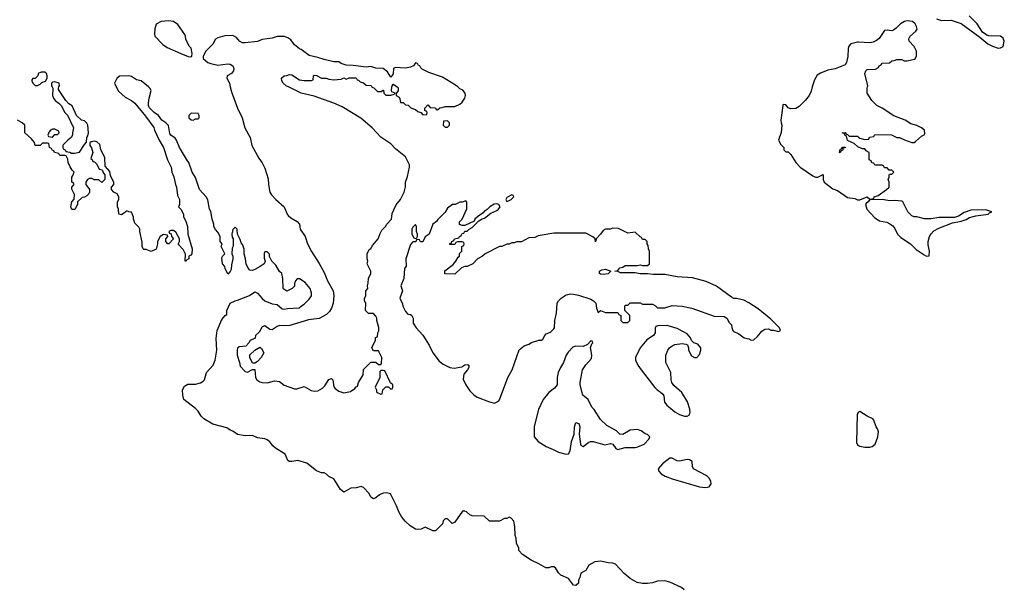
# Model space of a CAD drawing. Header units: inches. Extents: x 2608375 to 2737312, y 944064 to 1028306.
# Tile 7 of 69: x 2643205 to 2651180, y 975944 to 980544. Entities that reach past the tile are written whole.
import ezdxf

# ---------------------------------------------------------------- set-up
doc = ezdxf.new("R2010")
doc.units = ezdxf.units.IN
doc.header["$MEASUREMENT"] = 0
for name, color, linetype in [('C6947', 7, 'Continuous'), ('C6948', 7, 'Continuous'), ('C6957', 7, 'Continuous'), ('C6958', 7, 'Continuous')]:
    doc.layers.add(name, color=color, linetype=linetype)

msp = doc.modelspace()

# ---------------------------------------------------------------- linework, layer by layer
at = {"layer": 'C6947', "color": 5, "elevation": 20}
for points in [[(2643987.5, 980000), (2644005.4, 979965.4), (2644058, 979918), (2644110.5, 979890.5), (2644138, 979870), (2644223.5, 979763.5), (2644290.7, 979670.7), (2644296, 979650), (2644334.8, 979570), (2644371, 979510), (2644402.8, 979410), (2644430.6, 979350.6), (2644436, 979310), (2644453.7, 979273.7), (2644466, 979210), (2644476, 979190), (2644482, 979122), (2644498, 979090), (2644498, 979050), (2644492, 979030), (2644510.9, 979010.9), (2644531, 978970), (2644531.3, 978950), (2644550, 978914), (2644564.7, 978870), (2644566, 978810), (2644601, 978690), (2644598, 978650), (2644590, 978638), (2644574, 978630), (2644574, 978610), (2644558, 978602), (2644554, 978590), (2644546, 978590), (2644547.3, 978647.3), (2644530, 978686), (2644488.4, 978728.4), (2644498, 978750), (2644498, 978770), (2644470, 978826), (2644450, 978838), (2644430, 978838), (2644414, 978830), (2644418, 978818), (2644432.7, 978812.7), (2644434, 978790), (2644452, 978772), (2644414, 978730), (2644406, 978730), (2644388, 978750), (2644388, 978772), (2644406, 978790), (2644402, 978802), (2644370, 978806), (2644342, 978790), (2644322, 978750), (2644322, 978730), (2644310, 978688), (2644270, 978668), (2644230, 978686), (2644210, 978686), (2644206, 978690), (2644198, 978710), (2644196.4, 978743.6), (2644178, 978830), (2644178, 978850), (2644170, 978866), (2644138, 978898), (2644127.3, 978932.7), (2644127.3, 978947.3), (2644110, 978986), (2644088.4, 978988.4), (2644070, 978998), (2644056.9, 978983.1), (2644030, 978966), (2644008, 978970), (2644006, 979010), (2643998, 979030), (2643998, 979070), (2644008, 979090), (2644008, 979110), (2643994.6, 979134.6), (2643968, 979150), (2643948, 979170), (2643948, 979190), (2643968, 979210), (2643968, 979230), (2643940.4, 979280.4), (2643936.4, 979316.4), (2643898, 979358), (2643894, 979430), (2643862, 979490), (2643853.2, 979533.2), (2643830, 979555.3), (2643810, 979562), (2643783.6, 979556.4), (2643772.7, 979547.3), (2643772, 979530), (2643786.4, 979506.4), (2643798, 979470), (2643782, 979422), (2643792.7, 979412.7), (2643798, 979398), (2643810, 979394), (2643830, 979374), (2643850, 979334), (2643874, 979330), (2643883.6, 979303.6), (2643894, 979290), (2643894, 979250), (2643870, 979228), (2643847.3, 979247.3), (2643808.9, 979248.9), (2643790, 979258), (2643770, 979258), (2643754, 979250), (2643742, 979230), (2643742, 979210), (2643770.8, 979170.8), (2643771.3, 979150), (2643765.4, 979134.6), (2643750, 979118), (2643730, 979108), (2643710, 979106), (2643674, 979070), (2643672, 979050), (2643651.1, 979008.9), (2643627.3, 979007.3), (2643618, 979030), (2643628, 979070), (2643647.3, 979092.7), (2643648, 979130), (2643627.3, 979172.7), (2643626, 979190), (2643646, 979210), (2643642, 979222), (2643626, 979230), (2643626, 979270), (2643636.4, 979283.6), (2643646, 979310), (2643630, 979326), (2643614.6, 979354.6), (2643598, 979390), (2643594.6, 979414.6), (2643582, 979442), (2643570, 979446), (2643530, 979446), (2643522, 979462), (2643486, 979470), (2643482, 979482), (2643470, 979486), (2643462, 979502), (2643446, 979510), (2643442, 979542), (2643430, 979546), (2643390, 979546), (2643370, 979526), (2643330, 979526), (2643326, 979550), (2643300.4, 979580.4), (2643246, 979630), (2643246, 979690), (2643226, 979710), (2643186, 979730)], [(2643468, 980000), (2643474, 979990), (2643471.3, 979930), (2643478, 979910), (2643492, 979890), (2643522, 979870), (2643542, 979850), (2643570, 979794), (2643591.6, 979771.6), (2643642, 979670), (2643632, 979630), (2643632, 979610), (2643622, 979590), (2643594, 979570), (2643554, 979530), (2643554, 979510), (2643558, 979498), (2643572, 979492), (2643578, 979478), (2643610, 979472), (2643624.7, 979464.7), (2643650, 979464.7), (2643690, 979472), (2643730, 979534), (2643747.3, 979552.7), (2643748, 979590), (2643756.4, 979603.6), (2643762, 979630), (2643758, 979690), (2643750, 979706), (2643730, 979726), (2643706, 979730), (2643666, 979770), (2643630, 979846), (2643603.1, 979863.1), (2643578, 979890), (2643520.4, 979980.4), (2643518, 979990), (2643523, 980000)], [(2648586, 975930), (2648566, 975950), (2648470, 975993.2), (2648430, 976004), (2648370, 976002), (2648330, 975988.7), (2648290, 975982), (2648250, 975982), (2648206, 975990), (2648150, 976022), (2648102, 976062), (2648030, 976138), (2648010, 976148), (2647971.6, 976148.4), (2647910, 976162), (2647863.6, 976156.4), (2647814, 976130), (2647791.1, 976088.9), (2647750, 976066), (2647742, 976030), (2647732, 976010), (2647730, 975986), (2647710, 975966), (2647690, 975968), (2647650, 976022), (2647588.7, 976050), (2647568.7, 976070), (2647546, 976110), (2647530, 976118), (2647510, 976118), (2647490, 976108.7), (2647466, 976110), (2647410, 976142), (2647348, 976170), (2647276.4, 976216.4), (2647248.4, 976248.4), (2647247.3, 976267.3), (2647228.4, 976308.4), (2647226, 976350), (2647218, 976370), (2647216.4, 976443.6), (2647207.3, 976487.3), (2647186, 976510), (2647170, 976518), (2647151.6, 976508.4), (2647132.7, 976507.3), (2647090, 976488), (2647010, 976486), (2646967.3, 976527.3), (2646870, 976528.7), (2646850, 976538), (2646823.1, 976563.1), (2646810, 976568.7), (2646791.6, 976568.4), (2646730, 976478), (2646708.4, 976468.4), (2646670, 976506), (2646650, 976506), (2646634, 976490), (2646630, 976466), (2646571.6, 976408.4), (2646550, 976408), (2646490, 976438), (2646456.9, 976423.1), (2646430, 976418), (2646410, 976422), (2646368.7, 976450), (2646326.8, 976486.8), (2646300.1, 976520.1), (2646277.5, 976557.5), (2646257.2, 976610), (2646208.9, 976708.9), (2646177.2, 976717.2), (2646150, 976713.2), (2646119.8, 976700.2), (2646090, 976675.3), (2646070, 976668.7), (2646050, 976682), (2646035.3, 976710), (2645990, 976758), (2645970, 976768), (2645930, 976755.3), (2645887.3, 976752.7), (2645830, 976722), (2645803.2, 976743.2), (2645748.4, 976828.4), (2645709.1, 976849.1), (2645690, 976868), (2645670, 976878), (2645650, 976878), (2645610, 976895.3), (2645530, 976955.3), (2645458, 976978), (2645408.9, 976968.9), (2645388.9, 976968.9), (2645376.4, 976976.4), (2645355.3, 977030), (2645276.5, 977076.5), (2645255.5, 977095.5), (2645230, 977128.7), (2645210, 977144), (2645190, 977153.2), (2645130, 977161.2), (2645090, 977181.2), (2645030, 977178), (2644969.3, 977189.3), (2644930, 977215.3), (2644910, 977222), (2644883.2, 977243.2), (2644770, 977272.7), (2644695.9, 977315.9), (2644675.9, 977335.9), (2644650, 977377.2), (2644630, 977399.3), (2644535.3, 977470), (2644525.6, 977505.6), (2644523.7, 977550), (2644540.5, 977579.5), (2644565.6, 977594.4), (2644630, 977594), (2644670, 977605.5), (2644690, 977618.8), (2644701.2, 977630), (2644717.2, 977690), (2644772.7, 977750), (2644787, 977790), (2644800.5, 977870), (2644795.5, 977964.5), (2644805.2, 978030), (2644840.9, 978119.1), (2644870, 978152), (2644882, 978158), (2644884, 978190), (2644908.7, 978250), (2644949.2, 978270.8), (2644970, 978274.8), (2645066.3, 978313.7), (2645110, 978341), (2645130, 978331), (2645168.2, 978288.2), (2645190, 978270.7), (2645250, 978246), (2645290, 978241), (2645330, 978204.7), (2645350, 978201), (2645373.2, 978206.8), (2645468.4, 978211.6), (2645488, 978230), (2645510, 978242), (2645550, 978282), (2645568.7, 978310), (2645568.9, 978331.1), (2645559, 978370), (2645517, 978417), (2645470, 978448.7), (2645451.6, 978448.4), (2645438, 978430), (2645431.3, 978410), (2645430.8, 978389.2), (2645411.1, 978368.9), (2645370, 978348.7), (2645343.1, 978363.1), (2645338, 978370), (2645335.3, 978450), (2645328, 978490), (2645310, 978508), (2645279.3, 978559.3), (2645248, 978590), (2645228.4, 978628.4), (2645227.3, 978647.3), (2645210, 978666), (2645190, 978666), (2645185.4, 978654.6), (2645185.4, 978614.6), (2645192, 978590), (2645184.7, 978570), (2645153.2, 978546.8), (2645110, 978524), (2645090, 978515.3), (2645070, 978518), (2645054.6, 978534.6), (2645038, 978570), (2645034, 978610), (2645022, 978650), (2645022, 978690), (2645010, 978726), (2644998, 978738), (2644990, 978766), (2644968.4, 978808.4), (2644966, 978850), (2644950, 978866), (2644930, 978846), (2644922, 978810), (2644925.4, 978785.4), (2644934, 978770), (2644932.7, 978712.7), (2644925.4, 978694.6), (2644922, 978650), (2644931.1, 978631.1), (2644930.9, 978609.1), (2644919.6, 978560.4), (2644916.9, 978523.1), (2644910, 978506), (2644890, 978486), (2644868, 978530), (2644867.3, 978547.3), (2644848.9, 978568.9), (2644843.1, 978616.9), (2644850, 978634), (2644866, 978650), (2644838, 978710), (2644846, 978730), (2644828, 978750), (2644828, 978790), (2644810, 978826), (2644790, 978846), (2644778, 978870), (2644778, 978890), (2644764, 978930), (2644753.2, 978993.2), (2644742, 979010), (2644730, 979086), (2644715.3, 979110), (2644662, 979170), (2644630, 979266), (2644602, 979310), (2644575.3, 979390), (2644563.2, 979403.2), (2644499, 979510), (2644475.3, 979570), (2644465.2, 979585.2), (2644428.7, 979610), (2644422, 979622), (2644409.2, 979689.2), (2644389.3, 979709.3), (2644355.3, 979730), (2644330, 979768.7), (2644293.6, 979793.6), (2644254.6, 979834.6), (2644248, 979850), (2644248.7, 979868.7), (2644253.2, 979910), (2644269, 979970), (2644259, 979990), (2644247.3, 980000)], [(2644910.9, 980000), (2644921.1, 979961.1), (2644968.4, 979828.4), (2645007.3, 979750), (2645027.7, 979670), (2645070.5, 979590), (2645086, 979526), (2645142.5, 979422.5), (2645170, 979384.7), (2645190, 979342), (2645216.7, 979256.7), (2645219.1, 979210), (2645230.6, 979150), (2645245.8, 979125.8), (2645278.8, 979090), (2645347.3, 979030), (2645370.5, 978970.5), (2645379.1, 978959.1), (2645400.5, 978940.5), (2645452, 978910), (2645472, 978890), (2645478, 978850), (2645518, 978790), (2645536, 978730), (2645567.9, 978667.9), (2645630, 978570.8), (2645670, 978498), (2645697.3, 978430), (2645744, 978350), (2645750.4, 978310.4), (2645743.8, 978250), (2645730.3, 978209.7), (2645715.6, 978184.4), (2645690, 978159.3), (2645630, 978125.2), (2645545.5, 978114.5), (2645394, 978070), (2645350, 978066), (2645310, 978069), (2645290, 978062), (2645250, 978035.3), (2645230, 978038), (2645190, 978068), (2645170, 978058), (2645143.6, 978016.4), (2645114, 977990), (2645112.7, 977967.3), (2645071.6, 977948.4), (2645062, 977930), (2645036, 977904), (2644983.6, 977896.4), (2644970, 977886), (2644966, 977870), (2644966.8, 977830), (2644986, 977770), (2644990, 977742), (2645030, 977698), (2645050, 977692), (2645090, 977714), (2645110, 977714), (2645114.8, 977650), (2645126, 977630), (2645150, 977614), (2645170, 977607.7), (2645210, 977607.3), (2645270, 977621), (2645310, 977618), (2645347.9, 977587.9), (2645430, 977558), (2645450, 977557.3), (2645510, 977576), (2645564.7, 977544.7), (2645590, 977538), (2645618.7, 977541.3), (2645657.2, 977562.8), (2645677.6, 977582.4), (2645710, 977632), (2645730, 977642), (2645742, 977630), (2645750, 977574), (2645759.8, 977559.8), (2645790, 977538), (2645830, 977526), (2645883.1, 977536.9), (2645920.4, 977559.6), (2645930, 977574), (2645942, 977578), (2645948, 977610), (2645988, 977670), (2645990, 977714), (2646050, 977774), (2646090, 977774), (2646110, 977754), (2646130, 977754), (2646136.4, 977763.6), (2646138, 977810), (2646110, 977866), (2646070, 977866), (2646058, 977890), (2646086, 977950), (2646086, 977974), (2646102, 977978), (2646106, 978010), (2646113.6, 978026.4), (2646113.6, 978053.6), (2646098, 978110), (2646098, 978130), (2646090, 978146), (2646070, 978166), (2646030, 978166), (2646006, 978190), (2646008, 978250), (2645998, 978270), (2645998, 978290), (2646008, 978310), (2646008, 978350), (2646026, 978370), (2646022, 978390), (2646028.4, 978411.6), (2646028.9, 978451.1), (2646048, 978490), (2646048, 978510), (2646018, 978570), (2646026, 978590), (2646018, 978610), (2646018, 978650), (2646036.4, 978683.6), (2646050, 978694), (2646063.1, 978716.9), (2646109, 978770), (2646124.5, 978815.5), (2646139, 978841), (2646168, 978870), (2646178, 978890), (2646215.3, 978930), (2646223.1, 978976.9), (2646234.6, 979005.4), (2646254.6, 979045.4), (2646288, 979090), (2646318, 979150), (2646328.9, 979191.1), (2646329, 979230), (2646345.6, 979274.4), (2646361.2, 979350), (2646361.2, 979370), (2646330, 979435.3), (2646250, 979499), (2646210, 979539), (2646130, 979594), (2646059, 979670), (2645967.8, 979747.8), (2645818, 979838), (2645749.7, 979869.7), (2645590, 979926), (2645486, 979950), (2645381.1, 980000)], [(2646057.3, 980000), (2646058, 979998), (2646072.7, 979992.7), (2646103.6, 979963.6), (2646138, 979962), (2646147.3, 979972.7), (2646152.7, 979972.7), (2646154, 979950), (2646170, 979934), (2646210, 979934), (2646238, 979942), (2646246, 979950), (2646220.2, 979960.2), (2646215.3, 979970), (2646220.3, 980000)], [(2646262, 980000), (2646270, 979992), (2646271.3, 979968.7), (2646254, 979950), (2646254, 979930), (2646277.3, 979917.3), (2646284.5, 979904.5), (2646290, 979874), (2646310, 979874), (2646330, 979854), (2646351.6, 979851.6), (2646374, 979830), (2646410, 979818), (2646430, 979802), (2646452.7, 979792.7), (2646470, 979774), (2646502, 979778), (2646506, 979790), (2646502, 979802), (2646486, 979810), (2646487.3, 979827.3), (2646510, 979854), (2646530, 979834), (2646571.6, 979831.6), (2646578, 979818), (2646590, 979814), (2646608.4, 979831.6), (2646627.3, 979832.7), (2646650, 979842), (2646730, 979841), (2646770, 979860.7), (2646790, 979876), (2646811.7, 979908.3), (2646816, 979930), (2646813.2, 979950), (2646794.2, 979974.2), (2646770, 979985.2), (2646753, 980000)], [(2649624.8, 980000), (2649614.3, 979965.7), (2649598.7, 979930), (2649570, 979892), (2649517.3, 979842.7), (2649490, 979826.6), (2649450, 979822.7), (2649428, 979830), (2649410, 979855.3), (2649390, 979858), (2649386, 979850), (2649371, 979731), (2649371.3, 979710), (2649378, 979690), (2649372.7, 979632.7), (2649351.3, 979570), (2649370, 979534), (2649394, 979510), (2649394, 979490), (2649410, 979474), (2649430, 979474), (2649450, 979454), (2649491.3, 979390), (2649527.3, 979350), (2649630, 979280.7), (2649650, 979271), (2649670, 979271), (2649712.7, 979292.7), (2649711.3, 979250), (2649721, 979230), (2649790, 979176), (2649830, 979162.8), (2649910, 979106.8), (2649970, 979096.3), (2649990, 979086), (2650000, 979086)], [(2650000, 979512), (2649994.6, 979514.6), (2649963.1, 979543.1), (2649910, 979566), (2649902, 979602), (2649890, 979606), (2649882, 979622), (2649866, 979630), (2649890, 979632), (2649898, 979618), (2649910, 979614), (2649922, 979602), (2649990, 979602), (2650000, 979593.3)], [(2650000, 977368.1), (2649995.3, 977364.7), (2649988.7, 977351.3), (2649982.3, 977122.3), (2649990, 977104.9), (2650000, 977099.1)]]:
    msp.add_lwpolyline(points, dxfattribs=at)
for points in [[(2644592.7, 979787.3), (2644574, 979770), (2644574, 979750), (2644592.7, 979732.7), (2644610, 979732), (2644630, 979742), (2644650, 979742), (2644658, 979750), (2644658, 979770), (2644650, 979786)], [(2646670, 979726), (2646638, 979722), (2646634, 979690), (2646650, 979674), (2646670, 979674), (2646686, 979690), (2646686, 979710)], [(2643490, 979658), (2643470, 979658), (2643454, 979650), (2643443.6, 979636.4), (2643434, 979610), (2643438, 979598), (2643470, 979594), (2643490, 979614), (2643510, 979614), (2643526, 979630), (2643522, 979642)], [(2649850, 979468), (2649846, 979470), (2649850, 979494), (2649862, 979498), (2649870, 979514), (2649890, 979514), (2649890, 979508), (2649874, 979506), (2649870, 979486), (2649858, 979482)], [(2646818, 979078), (2646790, 979068), (2646770, 979068), (2646731.6, 979048.4), (2646710, 979048), (2646670, 979018), (2646650, 978988), (2646591.6, 978928.4), (2646582, 978910), (2646552, 978890), (2646522, 978810), (2646490, 978786), (2646470, 978746), (2646450, 978746), (2646442, 978762), (2646430, 978766), (2646418, 978762), (2646412.7, 978747.3), (2646390, 978746), (2646370, 978726), (2646332, 978610), (2646334, 978550), (2646322, 978530), (2646316, 978450), (2646291.3, 978390), (2646304.7, 978350), (2646284.7, 978290), (2646304.7, 978244.7), (2646307.1, 978227.1), (2646330, 978182), (2646350, 978162), (2646370, 978158), (2646382, 978150), (2646390.8, 978130), (2646391.3, 978090), (2646416, 978050), (2646470.6, 977990.6), (2646520.7, 977910), (2646550.8, 977850), (2646602.5, 977782.5), (2646635.9, 977755.9), (2646690, 977730.6), (2646723.5, 977723.5), (2646785.6, 977734.4), (2646810, 977750.8), (2646835.3, 977755.3), (2646842, 977750), (2646842, 977730), (2646831.3, 977710), (2646803.5, 977676.5), (2646796.9, 977636.9), (2646818, 977590), (2646850, 977542), (2646882, 977510), (2646910.9, 977490.9), (2647010, 977451), (2647050, 977442.8), (2647082, 977458), (2647092.3, 977467.7), (2647159.3, 977650), (2647192.7, 977710), (2647250, 977872), (2647290, 977904.7), (2647330, 977918), (2647350, 977931.3), (2647409.2, 977950.8), (2647430, 977951.3), (2647442, 977958), (2647458, 977990), (2647470, 978002), (2647503.1, 978016.9), (2647530, 978042), (2647535.3, 978050), (2647539, 978110), (2647554, 978170), (2647558, 978250), (2647568, 978270), (2647590, 978292), (2647630, 978318), (2647670, 978326), (2647690, 978322.8), (2647730, 978314.8), (2647830, 978282.8), (2647852, 978270), (2647870.7, 978250.7), (2647876, 978210), (2647890, 978174), (2647910, 978191.3), (2647950, 978174), (2648050, 978174), (2648058, 978158), (2648074, 978150), (2648074, 978110), (2648090, 978094), (2648130, 978094), (2648146, 978110), (2648146, 978150), (2648106, 978190), (2648106, 978230), (2648110, 978234), (2648130, 978234), (2648150, 978252), (2648230, 978252), (2648250, 978242), (2648330, 978242), (2648354, 978230), (2648370, 978214), (2648430, 978214), (2648490, 978231), (2648570, 978226), (2648650, 978210.7), (2648830, 978146), (2648910, 978142), (2648932, 978130), (2648950, 978094), (2648970, 978074), (2648972.7, 978052.7), (2648982, 978030), (2648990, 978022), (2649030, 978002), (2649074, 977970), (2649110, 977962), (2649130, 977952), (2649150, 977954), (2649180.4, 977979.6), (2649216.4, 978023.6), (2649240.4, 978039.6), (2649270, 978042), (2649290, 978032), (2649310, 978032), (2649350, 978022), (2649366, 978030), (2649358, 978050), (2649290, 978122), (2649185.6, 978205.6), (2649110, 978254), (2649070, 978274), (2649011.6, 978288.4), (2648990, 978288.7), (2648970, 978298), (2648850, 978389), (2648764.8, 978424.8), (2648654.9, 978454.9), (2648530, 978463.6), (2648430, 978482.7), (2648336.8, 978483.2), (2648290, 978489.2), (2648230, 978486.6), (2648190, 978495.3), (2648070, 978495.3), (2648050, 978508), (2648026, 978510), (2648050, 978514), (2648064.7, 978535.3), (2648090, 978542), (2648110, 978554), (2648210, 978554), (2648230, 978562), (2648250, 978554), (2648290, 978554), (2648306, 978570), (2648306, 978670), (2648298, 978690), (2648296.4, 978716.4), (2648286, 978730), (2648286, 978750), (2648270, 978766), (2648250, 978766), (2648242, 978782), (2648230, 978786), (2648190, 978826), (2648130, 978818), (2648054.6, 978854.6), (2648010, 978858), (2647988.4, 978848.4), (2647950, 978848), (2647930, 978838), (2647910, 978808), (2647874, 978770), (2647870, 978746), (2647866, 978770), (2647848.4, 978788.4), (2647790, 978818), (2647530, 978818), (2647405.4, 978794.6), (2647376.9, 978783.1), (2647330, 978778), (2647270, 978748), (2647232.7, 978747.3), (2647210, 978738), (2647190, 978738), (2647170, 978728), (2647150, 978728), (2647110, 978708), (2647090, 978708), (2646974, 978650), (2646954, 978630), (2646914, 978610), (2646874, 978570), (2646830, 978546), (2646810, 978546), (2646783.6, 978536.4), (2646730, 978486), (2646648, 978488), (2646648.9, 978511.1), (2646715.3, 978564.7), (2646738, 978590), (2646756.4, 978623.6), (2646766, 978630), (2646768.4, 978651.6), (2646786, 978670), (2646786, 978710), (2646802, 978718), (2646806, 978730), (2646802, 978742), (2646790, 978746), (2646750, 978746), (2646738, 978742), (2646730, 978726), (2646690, 978726), (2646690, 978734), (2646702, 978738), (2646706, 978750), (2646722, 978758), (2646726, 978770), (2646762, 978778), (2646766, 978790), (2646782, 978798), (2646790, 978814), (2646802, 978818), (2646810, 978834), (2646830, 978834), (2646846, 978850), (2646870, 978862), (2646924, 978916), (2646950, 978932), (2646970, 978938), (2647022, 978978), (2647070, 979001), (2647082, 979010), (2647095.3, 979030), (2647086, 979050), (2647070, 979055.3), (2647047.1, 979052.9), (2647012, 979030), (2646991.3, 979008.7), (2646967.1, 978992.9), (2646958.8, 978981.2), (2646912, 978950), (2646892, 978930), (2646884.7, 978915.3), (2646810, 978878), (2646790, 978878), (2646767.3, 978887.3), (2646767.3, 978907.3), (2646788, 978930), (2646827.3, 979012.7), (2646827.3, 979067.3)], [(2647190, 979126), (2647150, 979106), (2647142, 979090), (2647150, 979074), (2647170, 979082), (2647186, 979090), (2647206, 979110), (2647202, 979122)], [(2646410, 978886), (2646390, 978866), (2646382, 978850), (2646382, 978810), (2646398, 978778), (2646410, 978774), (2646422, 978778), (2646426, 978790), (2646426, 978810), (2646418, 978830), (2646418, 978870)], [(2647930, 978481.2), (2647910, 978484), (2647902, 978490), (2647902, 978510), (2647920.2, 978519.8), (2647950, 978526), (2647994, 978510), (2647970, 978489.2)], [(2648450, 978069), (2648372.7, 978067.3), (2648358, 978062), (2648352.7, 978047.3), (2648351.3, 978010), (2648338, 977990), (2648285.3, 977954.7), (2648231, 977890), (2648192, 977810), (2648192, 977790), (2648211.3, 977750), (2648238, 977710), (2648348.1, 977568.1), (2648368.1, 977548.1), (2648393.7, 977533.7), (2648414.8, 977514.8), (2648421, 977501), (2648428, 977450), (2648445.8, 977425.8), (2648510, 977370.4), (2648550, 977350.4), (2648590, 977337.6), (2648610, 977336.4), (2648630, 977347.7), (2648634.7, 977370), (2648632.6, 977392.6), (2648612.6, 977452.6), (2648566.6, 977526.6), (2648503.1, 977583.1), (2648488, 977610), (2648482, 977630), (2648478, 977690), (2648438, 977770), (2648438, 977830), (2648454, 977870), (2648469, 977890), (2648490, 977906), (2648510, 977914.8), (2648570, 977924.7), (2648599.6, 977919.6), (2648612.7, 977912.7), (2648622, 977890), (2648622, 977870), (2648645.4, 977825.4), (2648670, 977812), (2648690, 977812), (2648710, 977834), (2648722, 977870), (2648722, 977890), (2648698, 977918), (2648666, 977930), (2648647.3, 977947.3), (2648638, 977970), (2648610, 978002), (2648530, 978045.2)], [(2645090, 977766), (2645068, 977810), (2645068.4, 977831.6), (2645109.1, 977870.9), (2645150, 977894), (2645163.6, 977883.6), (2645182, 977850), (2645162, 977810), (2645130, 977778), (2645110, 977766)], [(2647830, 977946), (2647803.6, 977916.4), (2647770, 977899), (2647710, 977902), (2647686.4, 977893.6), (2647646.4, 977853.6), (2647631.3, 977830), (2647610.7, 977769.3), (2647584.7, 977730), (2647566, 977690), (2647558, 977650), (2647558, 977590), (2647536.9, 977563.1), (2647490, 977528), (2647444.7, 977470), (2647406, 977390), (2647371.6, 977251.6), (2647371.3, 977170), (2647404.7, 977130), (2647470.4, 977090.4), (2647525.5, 977065.5), (2647570, 977046), (2647630, 977028.2), (2647650, 977030.5), (2647664.1, 977055.9), (2647674.7, 977130), (2647696, 977190), (2647698, 977250), (2647710, 977284.7), (2647730, 977278), (2647736, 977270), (2647741, 977250), (2647736, 977190), (2647747.3, 977110), (2647750, 977102), (2647770, 977091.3), (2647814.6, 977125.4), (2647828.9, 977131.1), (2647848.9, 977131.1), (2647945.2, 977105.2), (2647990, 977114), (2648010, 977111), (2648033.4, 977073.4), (2648050, 977066), (2648110, 977083), (2648190, 977082.4), (2648212.7, 977087.3), (2648262, 977110), (2648302, 977150), (2648308, 977170), (2648288.9, 977188.9), (2648270, 977194), (2648237.5, 977217.5), (2648209.3, 977229.3), (2648150, 977222), (2648090, 977189.2), (2648066, 977190), (2648038, 977218), (2647960.2, 977260.2), (2647908, 977310), (2647858, 977390), (2647838, 977410), (2647808, 977470), (2647765.2, 977505.2), (2647744, 977590), (2647745.2, 977610), (2647764, 977710), (2647790, 977752), (2647836.4, 977803.6), (2647838, 977830), (2647828, 977892), (2647838, 977922), (2647846, 977930), (2647842, 977942)], [(2646150, 977706), (2646130, 977706), (2646122, 977698), (2646122, 977650), (2646084.7, 977570), (2646094, 977550), (2646094, 977530), (2646130, 977514), (2646142, 977518), (2646146, 977550), (2646170, 977574), (2646192.7, 977572.7), (2646210, 977554), (2646222, 977558), (2646226, 977570), (2646226, 977590), (2646207.3, 977607.3), (2646162, 977702)], [(2648490, 976996), (2648470, 976996), (2648410.7, 976950), (2648377.3, 976910), (2648380.7, 976890), (2648400.7, 976870), (2648434, 976850), (2648490, 976829), (2648710, 976764.7), (2648760.4, 976759.6), (2648790, 976764.6), (2648805.7, 976790), (2648802.4, 976810), (2648790, 976835.8), (2648770, 976854.5), (2648662.9, 976910), (2648653.3, 976930), (2648651.8, 976970), (2648630, 976982), (2648610, 976984.5), (2648550, 976972), (2648530, 976975.1)]]:
    msp.add_lwpolyline(points, close=True, dxfattribs=at)
at = {"layer": 'C6948', "color": 5, "elevation": 20}
for points in [[(2644410, 980535.3), (2644350, 980528.7), (2644310.9, 980509.1), (2644298.8, 980470), (2644296.3, 980430), (2644300.7, 980410), (2644363.8, 980343.8), (2644400.4, 980320.4), (2644510, 980270.8), (2644570, 980246), (2644590, 980244.7), (2644598, 980250), (2644602, 980270), (2644592.9, 980312.9), (2644578, 980330), (2644550, 980386), (2644548.7, 980410), (2644543.1, 980423.1), (2644484.7, 980504.7), (2644450, 980529)], [(2643379.6, 980120.4), (2643354, 980110), (2643351.1, 980088.9), (2643330, 980068), (2643312.7, 980067.3), (2643303.6, 980056.4), (2643302, 980050), (2643312, 980030), (2643330, 980012), (2643350, 980012), (2643370, 980022), (2643384.7, 980035.3), (2643414, 980046), (2643428.7, 980070), (2643428.7, 980090), (2643422, 980110), (2643410, 980119)]]:
    msp.add_lwpolyline(points, close=True, dxfattribs=at)
for points in [[(2646753, 980000), (2646735.3, 980015.3), (2646630, 980079.3), (2646518, 980118), (2646464.7, 980144.7), (2646454, 980154), (2646446, 980170), (2646434.6, 980174.6), (2646426, 980190), (2646410, 980194), (2646394, 980170), (2646370, 980159), (2646330, 980153.2), (2646250, 980158), (2646231.3, 980148.7), (2646230, 980106), (2646210, 980078), (2646183.3, 980123.3), (2646150, 980149.4), (2646090, 980153.2), (2646050, 980165.2), (2646010, 980161.2), (2645905.4, 980174.6), (2645850, 980175.3), (2645809, 980189), (2645790, 980202), (2645750, 980204), (2645670, 980221.2), (2645619.3, 980239.3), (2645550, 980255.3), (2645484, 980304), (2645470, 980309), (2645430, 980342), (2645400.4, 980380.4), (2645378, 980398), (2645350, 980408), (2645290, 980408.7), (2645250, 980395.3), (2645170, 980384), (2645130, 980369), (2645030, 980358), (2645010, 980358), (2644986, 980370), (2644960.4, 980400.4), (2644930, 980415.3), (2644866.4, 980413.6), (2644810, 980398), (2644790, 980386), (2644770, 980346), (2644711.6, 980288.4), (2644692, 980250), (2644692, 980230), (2644730, 980198), (2644754, 980190), (2644810, 980177.3), (2644890, 980187.3), (2644910, 980184), (2644930.8, 980170), (2644940.7, 980150), (2644937.3, 980130), (2644921, 980110), (2644886, 980090), (2644884, 980070), (2644903.1, 980030), (2644910.9, 980000)], [(2650000, 980361.5), (2649990, 980362), (2649937, 980350), (2649919.6, 980330), (2649914.3, 980310), (2649912.8, 980247.2), (2649902, 980198), (2649890, 980179.3), (2649810, 980147.3), (2649750, 980134.5), (2649690, 980111.5), (2649663.9, 980096.1), (2649642.4, 980057.6), (2649624.8, 980000)], [(2645381.1, 980000), (2645366.8, 980006.8), (2645338, 980030), (2645328, 980050), (2645326, 980070), (2645346, 980090), (2645368, 980092), (2645390, 980102), (2645410, 980098), (2645470, 980058), (2645510, 980052), (2645567.3, 980052.7), (2645582, 980058), (2645586, 980090), (2645590, 980094), (2645610, 980092), (2645650, 980072), (2645688.4, 980071.6), (2645710, 980062), (2645750, 980058), (2645810, 980062), (2645830, 980074), (2645850, 980062), (2645872.7, 980072.7), (2645930, 980074), (2645938, 980058), (2645950, 980054), (2645962, 980042), (2645990, 980034), (2646010, 980014), (2646052.7, 980012.7), (2646057.3, 980000)], [(2643523, 980000), (2643528, 980010), (2643526, 980030), (2643490, 980042), (2643470, 980038), (2643462, 980030), (2643462, 980010), (2643468, 980000)], [(2644247.3, 980000), (2644190, 980049), (2644150, 980057.2), (2644110, 980084), (2644090, 980089), (2644012.7, 980087.3), (2643991.6, 980068.4), (2643972, 980030), (2643987.5, 980000)], [(2646220.3, 980000), (2646222, 980010), (2646230, 980022), (2646252, 980010), (2646262, 980000)]]:
    msp.add_lwpolyline(points, dxfattribs=at)
at = {"layer": 'C6957', "color": 5, "elevation": 20}
for points in [[(2650000, 979593.3), (2650010, 979584.7), (2650050, 979574), (2650082, 979578), (2650087.3, 979592.7), (2650122, 979598), (2650130, 979614), (2650267.3, 979612.7), (2650310, 979592), (2650330, 979592), (2650370.9, 979570.9), (2650430, 979551.3), (2650450, 979551.3), (2650461.2, 979558.8), (2650510, 979602), (2650530, 979612), (2650537.2, 979622.8), (2650534, 979650), (2650508, 979670), (2650470, 979689), (2650422, 979702), (2650378, 979730), (2650285.6, 979765.6), (2650190, 979828), (2650148, 979850), (2650108, 979890), (2650068, 979950), (2650068, 979990), (2650071, 980000)], [(2650000, 979086), (2650010, 979086), (2650070, 979110.8), (2650090, 979092), (2650122, 979098), (2650126, 979110), (2650158, 979122), (2650226, 979170), (2650246, 979190), (2650246, 979230), (2650238, 979250), (2650246, 979270), (2650246, 979290), (2650250, 979294), (2650270, 979294), (2650286, 979310), (2650270, 979326), (2650247.3, 979327.3), (2650230, 979346), (2650210, 979346), (2650202, 979362), (2650190, 979366), (2650130, 979366), (2650122, 979382), (2650107.3, 979387.3), (2650102, 979402), (2650086, 979410), (2650086, 979470), (2650062, 979482), (2650050, 979498), (2650030, 979498), (2650000, 979512)], [(2650000, 977099.1), (2650010, 977093.4), (2650050, 977084.9), (2650090, 977086), (2650109.2, 977090.8), (2650134, 977110), (2650155.3, 977170), (2650162, 977210), (2650154, 977234), (2650142, 977250), (2650123.1, 977303.1), (2650114.6, 977314.6), (2650070, 977335.3), (2650010, 977375.3), (2650000, 977368.1)]]:
    msp.add_lwpolyline(points, dxfattribs=at)
msp.add_lwpolyline([(2650091.3, 979088.7), (2650078, 979070), (2650062, 979058), (2650056, 979050), (2650066.8, 979010), (2650130, 978942), (2650170, 978918), (2650227.1, 978907.1), (2650253.7, 978893.7), (2650275.9, 978875.9), (2650293.7, 978853.7), (2650314.8, 978810), (2650341.1, 978781.1), (2650421, 978730), (2650465.8, 978685.8), (2650530, 978641), (2650550, 978632), (2650570, 978634), (2650574, 978670), (2650562, 978722), (2650564, 978750), (2650574, 978790), (2650587.2, 978812.8), (2650610, 978834.8), (2650650, 978857.3), (2650759, 978901), (2650830, 978914.8), (2650870, 978928.5), (2650896.6, 978943.4), (2650950, 978957.3), (2651048, 978970), (2651059, 978981), (2651078, 978990), (2651030, 979005.2), (2650910, 979004), (2650855.3, 978984.7), (2650810, 978955.3), (2650776.9, 978943.1), (2650650, 978944), (2650586.4, 978933.6), (2650533.6, 978933.6), (2650470, 978948.7), (2650450, 978949), (2650430, 978958), (2650398, 978990), (2650358, 979070), (2650350, 979075.3), (2650290, 979081.2), (2650250, 979079), (2650206.6, 979086.6)], close=True, dxfattribs=at)
at = {"layer": 'C6958', "color": 5, "elevation": 20}
for points in [[(2650071, 980000), (2650074, 980010), (2650049.3, 980109.3), (2650058, 980130), (2650070, 980142), (2650136.4, 980143.6), (2650162, 980158), (2650166, 980170), (2650182, 980178), (2650190, 980192), (2650250, 980194), (2650268.4, 980211.6), (2650287.3, 980212.7), (2650310, 980222), (2650350, 980222), (2650370, 980212), (2650390, 980212), (2650454.6, 980225.4), (2650468, 980250), (2650468, 980290), (2650448.4, 980328.4), (2650408, 980370), (2650406, 980390), (2650418, 980410), (2650464, 980450), (2650472.7, 980467.3), (2650469.3, 980490), (2650458.4, 980510), (2650437.2, 980530), (2650394, 980534), (2650370.8, 980530), (2650338.4, 980510), (2650305.1, 980474.9), (2650281.2, 980458.8), (2650270, 980454.3), (2650230, 980460.4), (2650210, 980456), (2650166.9, 980393.1), (2650145, 980375), (2650117.9, 980362.1), (2650090, 980357.3), (2650000, 980361.5)], [(2650630, 980551), (2650670, 980538.8), (2650750, 980541.6), (2650830, 980512.2), (2650982.6, 980402.6), (2651046.8, 980350), (2651082.8, 980330), (2651130, 980314), (2651150, 980315.3), (2651170, 980326.4), (2651179.8, 980370), (2651170, 980395.1), (2651148.7, 980410), (2651054.5, 980414.5), (2651039.1, 980419.1), (2651002.6, 980442.6), (2650958.9, 980510), (2650895.1, 980575.1)]]:
    msp.add_lwpolyline(points, dxfattribs=at)

doc.saveas('drawing.dxf')
